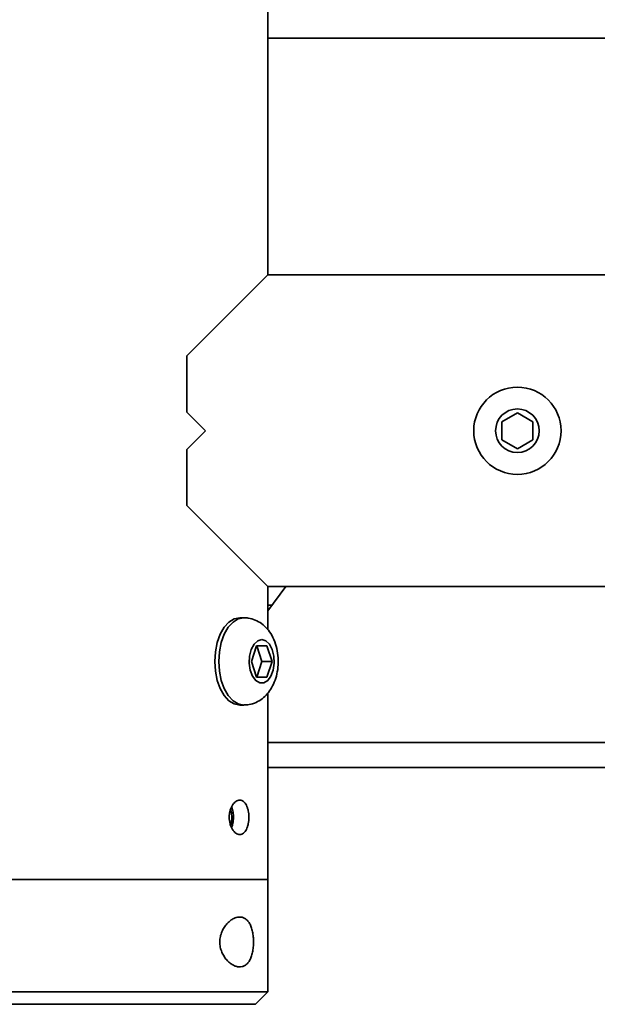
# Model space of a CAD drawing. Header units: millimetres. Extents: x 0 to 864, y 0 to 559.
# Tile 76 of 83: x 678 to 701, y 187 to 227. Entities that reach past the tile are written whole.
import ezdxf

# ---------------------------------------------------------------- set-up
doc = ezdxf.new("R2010")
doc.units = ezdxf.units.MM

msp = doc.modelspace()

# ---------------------------------------------------------------- linework, layer by layer
at = {"color": 7, "linetype": 'Continuous', "lineweight": 35}
for p, q in [((688.0879, 216.2766), (688.0879, 274.0266)), ((774.3379, 225.7766), (688.0879, 225.7766)), ((688.0879, 216.2766), (684.8379, 213.0266)), ((790.5879, 216.2766), (688.0879, 216.2766)), ((684.8379, 213.0266), (684.8379, 210.7766)), ((684.8379, 210.7766), (685.5879, 210.0266)), ((697.4629, 210.3874), (698.0879, 210.7483)), ((698.0879, 210.7483), (698.7129, 210.3874)), ((697.4629, 209.6658), (697.4629, 210.3874)), ((698.7129, 210.3874), (698.7129, 209.6658)), ((685.5879, 210.0266), (684.8379, 209.2766)), ((698.0879, 209.3049), (697.4629, 209.6658)), ((698.7129, 209.6658), (698.0879, 209.3049)), ((684.8379, 209.2766), (684.8379, 207.0266)), ((684.8379, 207.0266), (688.0879, 203.7766)), ((688.0879, 202.0375), (688.0879, 203.7766)), ((688.0879, 203.7766), (790.5879, 203.7766)), ((688.8022, 203.7766), (688.0879, 202.8106)), ((688.0879, 203.0266), (688.2476, 203.0266)), ((687.1214, 202.5266), (686.9576, 202.5266)), ((687.4242, 200.7766), (687.6312, 201.4016)), ((687.6312, 201.4016), (688.0451, 201.4016)), ((687.6356, 201.4016), (687.8425, 200.7766)), ((688.0451, 201.4016), (688.2521, 200.7766)), ((687.6312, 200.1516), (687.4242, 200.7766)), ((687.8425, 200.7766), (687.6356, 200.1516)), ((687.8425, 200.7766), (688.2521, 200.7766)), ((688.2521, 200.7766), (688.0451, 200.1516)), ((688.0451, 200.1516), (687.6312, 200.1516)), ((688.0879, 192.0266), (688.0879, 199.5136)), ((686.9576, 199.0266), (687.1214, 199.0266)), ((701.8379, 197.5266), (688.0879, 197.5266)), ((688.0879, 196.5266), (701.8379, 196.5266)), ((675.5879, 192.0266), (688.0879, 192.0266)), ((688.0879, 192.0266), (675.5879, 192.0266)), ((688.0879, 187.5266), (688.0879, 192.0266)), ((688.0879, 187.5266), (675.5879, 187.5266)), ((687.5879, 187.0266), (688.0879, 187.5266)), ((687.5879, 187.0266), (676.0879, 187.0266))]:
    msp.add_line(p, q, dxfattribs=at)
at = {"color": 7, "linetype": 'Continuous', "lineweight": 35, "flags": 128}
for points in [[(686.9576, 199.0266), (686.7342, 199.0705), (686.5221, 199.1999), (686.3317, 199.4084), (686.1728, 199.6855), (686.0532, 200.0173), (685.979, 200.3872), (685.9538, 200.7766), (685.979, 201.166), (686.0532, 201.5359), (686.1728, 201.8677), (686.3317, 202.1448), (686.5221, 202.3533), (686.7342, 202.4827), (686.9576, 202.5266), (686.9576, 202.5266)], [(687.1209, 199.0266), (686.898, 199.0705), (686.6859, 199.1999), (686.4956, 199.4084), (686.3366, 199.6855), (686.217, 200.0173), (686.1428, 200.3872), (686.1176, 200.7766), (686.1428, 201.166), (686.217, 201.5359), (686.3366, 201.8677), (686.4956, 202.1448), (686.6859, 202.3533), (686.898, 202.4827), (687.1214, 202.5266)], [(687.8382, 201.6516), (688.0011, 201.6042), (688.1464, 201.4671), (688.2583, 201.2552), (688.3247, 200.9914), (688.3383, 200.7043), (688.2978, 200.4251), (688.2074, 200.184), (688.077, 200.0071), (687.9208, 199.9135), (687.7556, 199.9135), (687.5993, 200.0071), (687.4689, 200.184), (687.3786, 200.4251), (687.338, 200.7043), (687.3516, 200.9914), (687.418, 201.2552), (687.5299, 201.4671), (687.6752, 201.6042), (687.8382, 201.6516)]]:
    msp.add_lwpolyline(points, dxfattribs=at)
at = {"color": 7, "linetype": 'Continuous', "lineweight": 35}
for radius in [1.75, 0.875]:
    msp.add_circle((698.0879, 210.0266), radius, dxfattribs=at)
for points, knots in [([(687.1197, 199.0355), (687.1903, 199.0356), (687.3591, 199.0357), (687.6118, 199.1233), (687.8597, 199.2707), (688.0709, 199.4721), (688.2462, 199.722), (688.3824, 200.0213), (688.4719, 200.3631), (688.5076, 200.7322), (688.4852, 201.11), (688.4012, 201.4827), (688.2579, 201.8153), (688.0648, 202.0903), (687.8392, 202.2989), (687.5814, 202.4445), (687.3358, 202.5168), (687.1805, 202.5239), (687.1214, 202.5266)], [0, 0, 0, 0, 0.04321547, 0.10330155, 0.16180214, 0.22101835, 0.28309283, 0.34950869, 0.41979332, 0.49139132, 0.56374903, 0.63789186, 0.71529845, 0.781802, 0.84438425, 0.90456869, 0.96367828, 1, 1, 1, 1]), ([(686.5322, 194.5266), (686.5322, 194.4357), (686.5444, 194.3454), (686.5783, 194.2213), (686.5923, 194.1814), (686.6249, 194.1063), (686.6433, 194.0717), (686.6837, 194.0084), (686.706, 193.9794), (686.7526, 193.9296), (686.777, 193.9085), (686.8276, 193.8741), (686.8538, 193.8609), (686.9058, 193.8435), (686.9319, 193.8391), (686.984, 193.8391), (687.0092, 193.8436), (687.0581, 193.8612), (687.082, 193.8745), (687.1268, 193.9091), (687.1477, 193.9302), (687.1868, 193.9802), (687.205, 194.0092), (687.2373, 194.0726), (687.2516, 194.1073), (687.2766, 194.1824), (687.2871, 194.2224), (687.3038, 194.3052), (687.3102, 194.3486), (687.3188, 194.4373), (687.3208, 194.482), (687.3208, 194.5717), (687.3187, 194.6173), (687.3101, 194.7055), (687.3038, 194.7483), (687.2869, 194.8316), (687.2763, 194.8718), (687.2514, 194.9462), (687.2372, 194.9809), (687.2044, 195.045), (687.1865, 195.0734), (687.1476, 195.1232), (687.1262, 195.1447), (687.0813, 195.1791), (687.0579, 195.1921), (687.0088, 195.2097), (686.9831, 195.2141), (686.9316, 195.2141), (686.9056, 195.2097), (686.8531, 195.192), (686.8271, 195.1788), (686.7768, 195.1445), (686.7522, 195.1232), (686.7053, 195.0729), (686.6835, 195.0445), (686.6431, 194.9811), (686.6244, 194.9458), (686.592, 194.871), (686.5782, 194.8316), (686.5555, 194.7483), (686.5467, 194.7047), (686.5351, 194.6167), (686.5322, 194.5721), (686.5322, 194.5266)], [0, 0, 0, 0, 0.0625, 0.0625, 0.09375, 0.09375, 0.125, 0.125, 0.15625, 0.15625, 0.1875, 0.1875, 0.21875, 0.21875, 0.25, 0.25, 0.28125, 0.28125, 0.3125, 0.3125, 0.34375, 0.34375, 0.375, 0.375, 0.40625, 0.40625, 0.4375, 0.4375, 0.46875, 0.46875, 0.5, 0.5, 0.53125, 0.53125, 0.5625, 0.5625, 0.59375, 0.59375, 0.625, 0.625, 0.65625, 0.65625, 0.6875, 0.6875, 0.71875, 0.71875, 0.75, 0.75, 0.78125, 0.78125, 0.8125, 0.8125, 0.84375, 0.84375, 0.875, 0.875, 0.90625, 0.90625, 0.9375, 0.9375, 0.96875, 0.96875, 1, 1, 1, 1]), ([(686.5906, 194.8451), (686.5939, 194.8376), (686.611, 194.7983), (686.6236, 194.7041), (686.6359, 194.58), (686.6352, 194.4508), (686.6215, 194.3276), (686.6061, 194.2428), (686.5923, 194.2048), (686.5907, 194.2005)], [0, 0, 0, 0, 0.0439821, 0.2293701, 0.4179288, 0.6065588, 0.7916682, 0.9761517, 1, 1, 1, 1]), ([(686.6293, 194.1121), (686.6438, 194.1491), (686.6822, 194.2465), (686.7058, 194.449), (686.699, 194.6788), (686.6718, 194.853), (686.6376, 194.9251), (686.6297, 194.9418)], [0, 0, 0, 0, 0.1569379, 0.4139146, 0.6691559, 0.9235545, 1, 1, 1, 1]), ([(687.508, 189.5266), (687.508, 189.5622), (687.5071, 189.5982), (687.5037, 189.6689), (687.5011, 189.7038), (687.4944, 189.7727), (687.4902, 189.8067), (687.4801, 189.8737), (687.4741, 189.907), (687.4539, 190.0032), (687.4373, 190.0629), (687.3978, 190.1739), (687.3745, 190.2256), (687.3231, 190.3155), (687.2949, 190.3546), (687.2329, 190.4214), (687.199, 190.4491), (687.1286, 190.4913), (687.0917, 190.5063), (687.0146, 190.5248), (686.974, 190.5282), (686.892, 190.5237), (686.8505, 190.5159), (686.7664, 190.4899), (686.7235, 190.4715), (686.6386, 190.4247), (686.5968, 190.3965), (686.5147, 190.3302), (686.4741, 190.2918), (686.3976, 190.2062), (686.3615, 190.159), (686.2948, 190.0545), (686.2642, 189.9969), (686.226, 189.9052), (686.2144, 189.8736), (686.194, 189.8083), (686.1852, 189.7744), (686.1638, 189.6722), (686.1562, 189.6023), (686.1556, 189.4588), (686.1628, 189.3883), (686.1836, 189.2852), (686.1923, 189.2512), (686.2123, 189.1857), (686.2237, 189.154), (686.2615, 189.0619), (686.2919, 189.0039), (686.3583, 188.8987), (686.3943, 188.8511), (686.4707, 188.7648), (686.5113, 188.726), (686.5932, 188.6592), (686.6349, 188.6308), (686.7195, 188.5836), (686.7626, 188.5647), (686.8472, 188.538), (686.8889, 188.53), (686.9712, 188.5249), (687.0119, 188.5281), (687.0895, 188.5461), (687.1267, 188.5609), (687.1981, 188.6033), (687.2318, 188.6308), (687.2938, 188.6973), (687.3228, 188.7371), (687.3746, 188.8278), (687.3974, 188.8783), (687.4372, 188.9899), (687.4541, 189.0509), (687.4742, 189.1465), (687.48, 189.1792), (687.4902, 189.2464), (687.4945, 189.281), (687.5046, 189.3851), (687.508, 189.4554), (687.508, 189.5266)], [0, 0, 0, 0, 0.015625, 0.015625, 0.03125, 0.03125, 0.046875, 0.046875, 0.0625, 0.0625, 0.09375, 0.09375, 0.125, 0.125, 0.15625, 0.15625, 0.1875, 0.1875, 0.21875, 0.21875, 0.25, 0.25, 0.28125, 0.28125, 0.3125, 0.3125, 0.34375, 0.34375, 0.375, 0.375, 0.40625, 0.40625, 0.4375, 0.4375, 0.453125, 0.453125, 0.46875, 0.46875, 0.5, 0.5, 0.53125, 0.53125, 0.546875, 0.546875, 0.5625, 0.5625, 0.59375, 0.59375, 0.625, 0.625, 0.65625, 0.65625, 0.6875, 0.6875, 0.71875, 0.71875, 0.75, 0.75, 0.78125, 0.78125, 0.8125, 0.8125, 0.84375, 0.84375, 0.875, 0.875, 0.90625, 0.90625, 0.9375, 0.9375, 0.953125, 0.953125, 0.96875, 0.96875, 1, 1, 1, 1])]:
    msp.add_open_spline(points, degree=3, knots=knots, dxfattribs=at)

doc.saveas('drawing.dxf')
